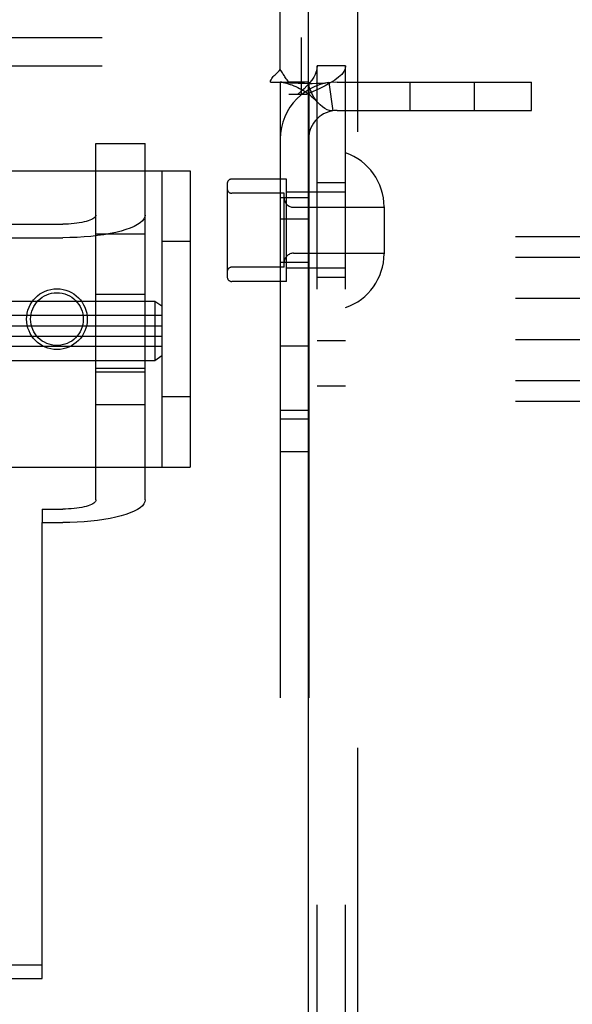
# Model space of a CAD drawing. Header units: inches. Extents: x 0 to 236, y 0 to 153.
# Tile 58 of 95: x 130.88 to 132.05, y 54.5 to 56.58. Entities that reach past the tile are written whole.
import ezdxf

# ---------------------------------------------------------------- set-up
doc = ezdxf.new("R2010")
doc.units = ezdxf.units.IN
doc.header["$LTSCALE"] = 12.986111
doc.header["$MEASUREMENT"] = 0
doc.linetypes.add('HIDDEN', pattern=[0.2, 0.1, -0.1])
doc.layers.add('DEFAULT_2', color=8, linetype='HIDDEN')
doc.layers.add('MAIN_DOOR_ASSEMBLY', color=7, linetype='CONTINUOUS')

msp = doc.modelspace()

# ---------------------------------------------------------------- linework, layer by layer
at = {"layer": 'DEFAULT_2', "color": 8, "linetype": 'HIDDEN'}
for p, q in [((131.4293, 56.4727), (131.4293, 57.3215)), ((129.7548, 56.5405), (131.4738, 56.5405)), ((131.4738, 56.4205), (131.4738, 56.5405)), ((129.7548, 56.4805), (131.4738, 56.4805)), ((131.5673, 56.4805), (131.5073, 56.4805)), ((131.5073, 53.4125), (131.5073, 56.4805)), ((131.5673, 53.4125), (131.5673, 56.4805)), ((131.4085, 56.4465), (131.4476, 56.4465)), ((131.4293, 56.4465), (131.4293, 53.4465)), ((131.4893, 56.4465), (131.4476, 56.4465)), ((131.4893, 56.4465), (131.4893, 53.4465)), ((131.5315, 56.4452), (131.5404, 56.3858)), ((131.5493, 56.4465), (131.9593, 56.4465)), ((131.7026, 56.4465), (131.7026, 56.3865)), ((131.8386, 56.4465), (131.8386, 56.3865)), ((131.9593, 56.3865), (131.9593, 56.4465)), ((131.4844, 56.4205), (131.4473, 56.4205)), ((131.5493, 56.3865), (131.9593, 56.3865)), ((131.0403, 56.3167), (131.1443, 56.3167)), ((131.0403, 55.5653), (131.0403, 56.3167)), ((131.1443, 55.5653), (131.1443, 56.3167)), ((129.9893, 56.259), (131.2393, 56.259)), ((131.1793, 56.259), (131.1793, 55.634)), ((131.2393, 56.259), (131.2393, 55.634)), ((131.3173, 56.232), (131.3173, 56.036)), ((131.4423, 56.242), (131.3273, 56.242)), ((131.4423, 56.026), (131.4423, 56.242)), ((131.5673, 56.234), (131.5073, 56.234)), ((131.4373, 56.212), (131.3273, 56.212)), ((131.4373, 56.056), (131.4373, 56.212)), ((131.5673, 56.214), (131.4423, 56.214)), ((131.4893, 56.202), (131.4293, 56.202)), ((131.4573, 56.1825), (131.6483, 56.1825)), ((131.6483, 56.1835), (131.6483, 56.0845)), ((130.2583, 56.1468), (130.9703, 56.1468)), ((131.4893, 56.1575), (131.4293, 56.1575)), ((131.0403, 56.1265), (131.1443, 56.1265)), ((133.2243, 56.1199), (129.7543, 56.1199)), ((130.2583, 56.1182), (130.9703, 56.1182)), ((131.2393, 56.1105), (131.1793, 56.1105)), ((131.4573, 56.0855), (131.6483, 56.0855)), ((133.2243, 56.0763), (129.7543, 56.0763)), ((131.4893, 56.066), (131.4293, 56.066)), ((131.4373, 56.056), (131.3273, 56.056)), ((131.5673, 56.054), (131.4423, 56.054)), ((131.4423, 56.026), (131.3273, 56.026)), ((131.5673, 56.034), (131.5073, 56.034)), ((131.0403, 55.9994), (131.1443, 55.9994)), ((133.2243, 55.9901), (129.7543, 55.9901)), ((131.1643, 55.9839), (130.0643, 55.9839)), ((131.1793, 55.9739), (131.1643, 55.9839)), ((131.1643, 55.9839), (131.1643, 55.8589)), ((131.1793, 55.9539), (130.0543, 55.9539)), ((130.0543, 55.9324), (131.1793, 55.9324)), ((133.2243, 55.9029), (129.7543, 55.9029)), ((130.0543, 55.9104), (131.1793, 55.9104)), ((131.5673, 55.9005), (131.5073, 55.9005)), ((131.1793, 55.8889), (130.0543, 55.8889)), ((131.4893, 55.8895), (131.4293, 55.8895)), ((131.1643, 55.8589), (130.0643, 55.8589)), ((131.1793, 55.8689), (131.1643, 55.8589)), ((131.0403, 55.8434), (131.1443, 55.8434)), ((131.1443, 55.8344), (131.0403, 55.8344)), ((133.2243, 55.8167), (129.7543, 55.8167)), ((131.5673, 55.8055), (131.5073, 55.8055)), ((133.2243, 55.7731), (129.7543, 55.7731)), ((131.2393, 55.7825), (131.1793, 55.7825)), ((131.0403, 55.7665), (131.1443, 55.7665)), ((131.4893, 55.7535), (131.4293, 55.7535)), ((131.4893, 55.7355), (131.4293, 55.7355)), ((131.4893, 55.6665), (131.4293, 55.6665)), ((129.9893, 55.634), (131.2393, 55.634)), ((130.9268, 55.5461), (130.9703, 55.5461)), ((130.9268, 55.5461), (130.9268, 55.5174)), ((130.9268, 55.5174), (130.9703, 55.5174)), ((130.9268, 54.5561), (130.9268, 55.5174)), ((130.3018, 54.5848), (130.9268, 54.5848)), ((130.3018, 54.5561), (130.9268, 54.5561))]:
    msp.add_line(p, q, dxfattribs=at)
for points in [[(131.5073, 56.4805), (131.5068, 56.4745), (131.5054, 56.4685), (131.5031, 56.4625), (131.4999, 56.4565), (131.4959, 56.4505), (131.4911, 56.4445), (131.4856, 56.4385), (131.4795, 56.4325), (131.4729, 56.4265), (131.4659, 56.4205)], [(131.5673, 56.4805), (131.5664, 56.4745), (131.5635, 56.4685), (131.5589, 56.4625), (131.5525, 56.4565), (131.5444, 56.4505), (131.5348, 56.4445), (131.5238, 56.4385), (131.5116, 56.4325), (131.4984, 56.4265), (131.4844, 56.4205)], [(131.4085, 56.4465), (131.409, 56.4488), (131.4099, 56.4512), (131.4112, 56.4537), (131.4128, 56.456), (131.4145, 56.458), (131.4164, 56.46), (131.4184, 56.4619)], [(131.4184, 56.4619), (131.4229, 56.466), (131.4252, 56.4681), (131.4273, 56.4703), (131.4293, 56.4727)], [(131.4379, 56.4593), (131.4354, 56.4634), (131.434, 56.4657), (131.4324, 56.4681), (131.4309, 56.4704), (131.4293, 56.4727)], [(131.4476, 56.4465), (131.4454, 56.4489), (131.4436, 56.4511), (131.4419, 56.4533), (131.4404, 56.4554), (131.4391, 56.4573), (131.4379, 56.4593)], [(131.4323, 56.4459), (131.4311, 56.446), (131.4298, 56.4463), (131.4293, 56.4465)], [(131.5315, 56.4452), (131.523, 56.4442), (131.5141, 56.4435), (131.5051, 56.4432), (131.4963, 56.443), (131.4881, 56.443), (131.4804, 56.4431), (131.4734, 56.4433), (131.4669, 56.4435), (131.4608, 56.4438), (131.455, 56.444), (131.4496, 56.4444), (131.4445, 56.4447), (131.4401, 56.4451), (131.4363, 56.4454), (131.4333, 56.4457), (131.4317, 56.4459)], [(131.4323, 56.4459), (131.4354, 56.4453), (131.4388, 56.4447), (131.4424, 56.4438), (131.4461, 56.4428), (131.45, 56.4416), (131.4539, 56.4403), (131.4579, 56.4388), (131.462, 56.4371), (131.4661, 56.4352), (131.4702, 56.4332), (131.4744, 56.4309), (131.4785, 56.4285), (131.4826, 56.4259), (131.4867, 56.4231), (131.4907, 56.42), (131.4947, 56.4168), (131.4987, 56.4133), (131.5027, 56.4095), (131.5067, 56.4055), (131.5093, 56.4026)], [(131.5093, 56.4026), (131.5088, 56.4032), (131.5044, 56.4086), (131.5004, 56.4146), (131.4967, 56.421), (131.4936, 56.4277), (131.4912, 56.4344), (131.4898, 56.4407), (131.4893, 56.4465)], [(131.5404, 56.3858), (131.5369, 56.3857), (131.5329, 56.3863), (131.5283, 56.3878), (131.5234, 56.3904), (131.5184, 56.3939), (131.5135, 56.3983), (131.5093, 56.4026)], [(131.0403, 56.1661), (131.04, 56.1644), (131.0393, 56.1628), (131.0379, 56.1611), (131.0361, 56.1595), (131.0338, 56.158), (131.0309, 56.1565), (131.0277, 56.1551), (131.0239, 56.1537), (131.0198, 56.1525), (131.0153, 56.1514), (131.0105, 56.1503), (131.0053, 56.1494), (130.9999, 56.1486), (130.9943, 56.148), (130.9884, 56.1475), (130.9825, 56.1471), (130.9764, 56.1469), (130.9703, 56.1468)], [(131.1443, 56.1661), (131.1436, 56.1619), (131.1417, 56.1578), (131.1384, 56.1537), (131.1338, 56.1497), (131.128, 56.1459), (131.121, 56.1422), (131.1128, 56.1386), (131.1036, 56.1353), (131.0934, 56.1322), (131.0822, 56.1294), (131.0701, 56.1268), (131.0573, 56.1246), (131.0439, 56.1227), (131.0298, 56.1211), (131.0154, 56.1198), (131.0005, 56.1189), (130.9855, 56.1184), (130.9703, 56.1182)], [(131.0403, 55.5653), (131.04, 55.5637), (131.0393, 55.562), (131.0379, 55.5604), (131.0361, 55.5587), (131.0338, 55.5572), (131.0309, 55.5557), (131.0277, 55.5543), (131.0239, 55.5529), (131.0198, 55.5517), (131.0153, 55.5506), (131.0105, 55.5495), (131.0053, 55.5486), (130.9999, 55.5479), (130.9943, 55.5472), (130.9884, 55.5467), (130.9825, 55.5463), (130.9764, 55.5461), (130.9703, 55.5461)], [(131.1443, 55.5653), (131.1436, 55.5611), (131.1417, 55.557), (131.1384, 55.5529), (131.1338, 55.5489), (131.128, 55.5451), (131.121, 55.5414), (131.1128, 55.5378), (131.1036, 55.5345), (131.0934, 55.5314), (131.0822, 55.5286), (131.0701, 55.5261), (131.0573, 55.5238), (131.0439, 55.5219), (131.0298, 55.5203), (131.0154, 55.519), (131.0005, 55.5181), (130.9855, 55.5176), (130.9703, 55.5174)]]:
    msp.add_lwpolyline(points, dxfattribs=at)
for radius in [0.064, 0.0556]:
    msp.add_circle((130.9581, 55.9465), radius, dxfattribs=at)
for centre, radius, start, end in [((131.5493, 56.3265), 0.12, 90, 180), ((131.5493, 56.3265), 0.06, 90, 180), ((131.5283, 56.1835), 0.12, 0, 71.0344), ((131.3273, 56.232), 0.01, 90, 180), ((131.3273, 56.222), 0.01, 180, 270), ((131.4573, 56.2025), 0.02, 180, 270), ((131.4573, 56.0655), 0.02, 90, 180), ((131.5283, 56.0845), 0.12, 288.9656, 360), ((131.3273, 56.046), 0.01, 90, 180), ((131.3273, 56.036), 0.01, 180, 270)]:
    msp.add_arc(centre, radius, start, end, dxfattribs=at)
at = {"layer": 'MAIN_DOOR_ASSEMBLY', "color": 8, "linetype": 'HIDDEN'}
msp.add_line((131.5923, 65.4315), (131.5923, 44.6215), dxfattribs=at)
at = {"layer": 'MAIN_DOOR_ASSEMBLY', "color": 3, "linetype": 'Continuous'}
msp.add_line((131.4883, 65.2765), (131.4883, 44.7765), dxfattribs=at)

doc.saveas('drawing.dxf')
